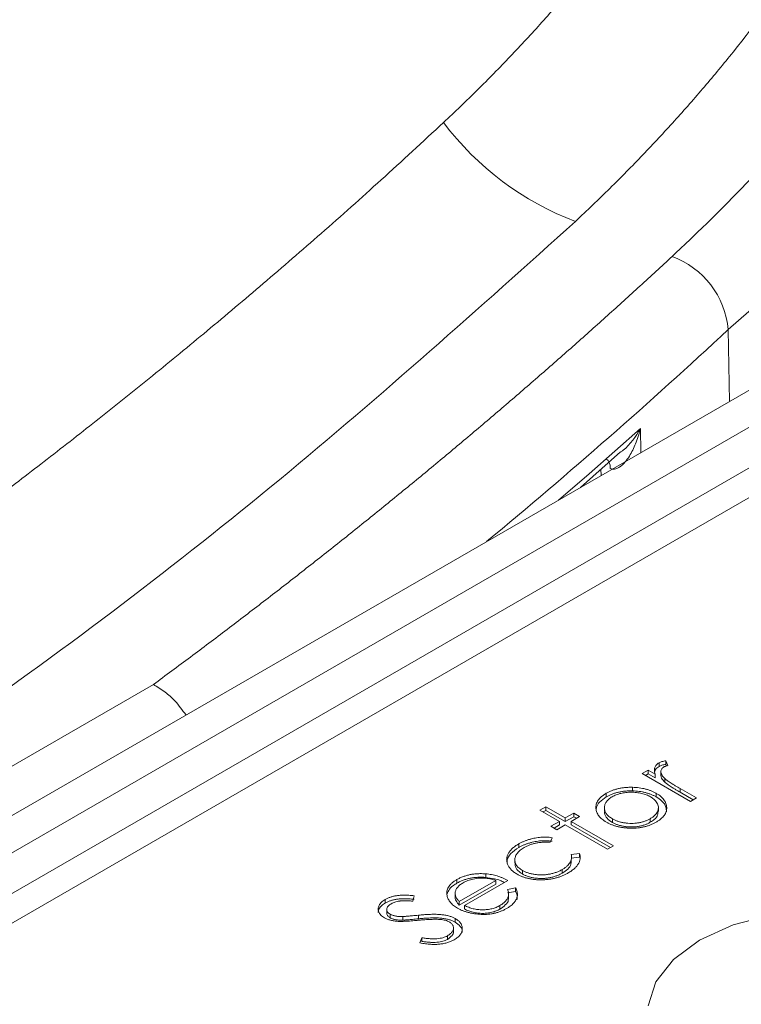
# Model space of a CAD drawing. Header units: millimetres. Extents: x 0 to 420, y 0 to 297.
# Tile 100 of 106: x 371 to 379, y 230 to 241. Entities that reach past the tile are written whole.
import ezdxf

# ---------------------------------------------------------------- set-up
doc = ezdxf.new("R2010")
doc.units = ezdxf.units.MM

msp = doc.modelspace()

# ---------------------------------------------------------------- linework, layer by layer
at = {"color": 7, "linetype": 'Continuous', "lineweight": 15}
for p, q in [((382.16526715, 238.83534772), (359.52640884, 225.766213)), ((382.7853632, 238.77066405), (360.1562092, 225.70713151)), ((362.67600596, 226.70271067), (381.06078265, 237.31601634)), ((381.13489788, 237.0205214), (362.82083306, 226.44803682)), ((377.16840001, 235.95071886), (377.62085697, 236.35456261)), ((377.39958338, 236.15706199), (377.40099267, 236.08498994)), ((378.05894712, 232.7849443), (378.05894712, 232.82576595)), ((378.15743377, 232.7938317), (378.13614434, 232.84870082)), ((378.13614434, 232.80787918), (378.13614434, 232.84870082)), ((378.13614434, 232.80787918), (378.14290364, 232.79046132)), ((377.93511968, 232.74320527), (377.86795867, 232.70443404)), ((377.86795867, 232.70443404), (378.41482984, 232.38873204)), ((377.90331988, 232.68402599), (377.93511968, 232.70238362)), ((378.01562016, 232.69673333), (377.93511968, 232.74320527)), ((377.93511968, 232.70238362), (377.93511968, 232.74320527)), ((377.93511968, 232.70238362), (378.01562016, 232.65591168)), ((378.01562016, 232.65591168), (378.01562016, 232.69673333)), ((378.07957273, 232.7205137), (378.07957273, 232.67969205)), ((378.12250456, 232.60805288), (378.12250456, 232.64887453)), ((377.7583716, 232.50740525), (377.7583716, 232.5482269)), ((378.48199084, 232.42750326), (378.29820424, 232.53360101)), ((378.29820424, 232.49277936), (378.29820424, 232.53360101)), ((377.46050402, 232.43947045), (377.46050402, 232.4802921)), ((378.02776372, 232.43843335), (378.02776372, 232.479255)), ((378.29820424, 232.49277936), (378.44662963, 232.4070952)), ((378.41482984, 232.38873204), (378.48199084, 232.42750326)), ((376.77421108, 232.32780757), (376.70705007, 232.28903635)), ((376.99488144, 232.20041728), (376.77421108, 232.32780757)), ((376.77421108, 232.28698592), (376.77421108, 232.32780757)), ((377.43876151, 232.31658496), (377.43876151, 232.27576332)), ((378.05130273, 232.27503339), (378.05130273, 232.31585504)), ((376.70705007, 232.28903635), (376.92772043, 232.16164606)), ((376.74241128, 232.26862829), (376.77421108, 232.28698592)), ((376.77421108, 232.28698592), (376.99488144, 232.15959564)), ((377.09082347, 232.25580344), (376.99488144, 232.20041728)), ((376.99488144, 232.15959564), (377.09082347, 232.21498179)), ((376.99488144, 232.15959564), (376.99488144, 232.20041728)), ((377.06203717, 232.1616491), (377.1579792, 232.21703526)), ((377.1579792, 232.21703526), (377.09082347, 232.25580344)), ((377.09082347, 232.21498179), (377.09082347, 232.25580344)), ((377.09082347, 232.21498179), (377.122618, 232.1966272)), ((377.52930875, 232.15016439), (377.52930875, 232.19098604)), ((377.9591065, 232.15128665), (377.9591065, 232.1921083)), ((376.92772043, 232.16164606), (376.8317784, 232.10625991)), ((376.8317784, 232.10625991), (376.89893414, 232.06749173)), ((376.86713961, 232.08585185), (376.92772043, 232.12082441)), ((376.89893414, 232.06749173), (376.99487617, 232.12287788)), ((376.92772043, 232.16164606), (376.92772043, 232.12082441)), ((376.99487617, 232.12287788), (377.4745916, 231.84594406)), ((377.5417526, 231.88471528), (377.06203717, 232.1616491)), ((377.06203717, 232.12082746), (377.06203717, 232.1616491)), ((377.06203717, 232.12082746), (377.5063914, 231.86430722)), ((376.82353343, 231.92426205), (376.84481232, 231.97688057)), ((376.46629674, 231.90634845), (376.46629674, 231.86552681)), ((377.4745916, 231.84594406), (377.5417526, 231.88471528)), ((377.15647772, 231.79695996), (377.06338587, 231.78579818)), ((377.06338587, 231.74497653), (377.15647772, 231.75613831)), ((377.15647772, 231.75613831), (377.15647772, 231.79695996)), ((376.42351769, 231.73110545), (376.42351769, 231.6902838)), ((377.06246391, 231.68949305), (377.06246391, 231.7303147)), ((376.09316542, 231.52585283), (376.09316542, 231.56667447)), ((376.50886505, 231.56505288), (376.50886505, 231.60587453)), ((376.96070034, 231.57491904), (376.96070034, 231.61574069)), ((375.76531035, 231.46085598), (375.76531035, 231.50167763)), ((376.20814202, 231.49146779), (375.79304298, 231.25183622)), ((375.79304298, 231.21101457), (376.20814202, 231.45064614)), ((375.85315492, 231.20899566), (376.34246403, 231.49146779)), ((376.20814202, 231.45064614), (376.20814202, 231.49146779)), ((375.26475857, 231.25702781), (375.27944675, 231.31864571)), ((375.74577529, 231.33979227), (375.74577529, 231.29897062)), ((376.43136227, 231.40691806), (376.34036722, 231.39056164)), ((376.34036722, 231.34973999), (376.43136227, 231.36609641)), ((376.35143077, 231.28100532), (376.35143077, 231.32182697)), ((376.43136227, 231.36609641), (376.43136227, 231.40691806)), ((374.95339346, 231.23585029), (374.95339346, 231.27667194)), ((375.79304298, 231.25183622), (375.79304298, 231.21101457)), ((375.85315492, 231.16817401), (375.85315492, 231.20899566)), ((376.25417165, 231.20787036), (376.25417165, 231.16704871)), ((374.97096343, 231.16539172), (374.97096343, 231.12457007)), ((375.00765753, 231.06917175), (375.00765753, 231.1099934)), ((375.15367529, 231.04182387), (375.15367529, 231.08264551)), ((375.3287691, 231.05688163), (375.3287691, 231.09770327)), ((375.74657081, 231.01923571), (375.74657081, 231.06005735)), ((375.65857346, 230.82321719), (375.65857346, 230.86403884)), ((375.72660901, 230.90756619), (375.72660901, 230.94838784)), ((375.36954618, 230.84119521), (375.34421065, 230.78277986)), ((375.36954618, 230.80037356), (375.36954618, 230.84119521))]:
    msp.add_line(p, q, dxfattribs=at)
at = {"color": 8, "linetype": 'Continuous', "lineweight": 15}
for p, q in [((378.8430787, 237.73946029), (378.85775634, 236.92596053)), ((377.84718818, 236.61762895), (377.85250395, 236.34564203)), ((366.62695954, 230.42596532), (372.3225582, 233.71396444))]:
    msp.add_line(p, q, dxfattribs=at)
at = {"color": 8, "linetype": 'Continuous', "lineweight": 15, "flags": 128}
msp.add_lwpolyline([(376.91651464, 235.80530525), (377.2642999, 236.10519524), (377.84718818, 236.61762895)], dxfattribs=at)
at = {"color": 7, "linetype": 'Continuous', "lineweight": 15, "flags": 128}
for points in [[(377.50524553, 236.16331413), (377.50248491, 236.20069887), (377.49445857, 236.23205995), (377.48147471, 236.25618515), (377.46403118, 236.27216033), (377.45827287, 236.27515735)], [(381.92916578, 229.92970045), (381.90005811, 230.20753147), (381.75661658, 230.47326397), (381.50718626, 230.71146003), (381.16625513, 230.90827538), (380.75364276, 231.05226844), (380.29332541, 231.13507851), (379.81205582, 231.15188201), (379.33780894, 231.10171178), (378.89813829, 230.98747536), (378.51860592, 230.81582116)], [(378.51860592, 230.81582116), (378.22125463, 230.59671875), (378.02336991, 230.34290228), (377.93646311, 230.06912539)]]:
    msp.add_lwpolyline(points, dxfattribs=at)
at = {"color": 8, "linetype": 'Continuous', "lineweight": 15}
for centre, radius, start, end in [((369.03676665, 249.11404244), 15.01815152, 310.765448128, 348.60164797), ((335.1456262, 284.79148169), 64.2133948, 309.6292769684, 312.8830161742)]:
    msp.add_arc(centre, radius, start, end, dxfattribs=at)
at = {"color": 7, "linetype": 'Continuous', "lineweight": 15}
for centre, radius, start, end in [((378.2947835, 242.10545355), 3.35473475, 216.945167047, 249.329403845), ((377.87083387, 237.65283975), 0.97609586, 5.091230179, 69.914447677)]:
    msp.add_arc(centre, radius, start, end, dxfattribs=at)
for points, knots in [([(375.61364193, 240.08908704), (375.67843195, 240.15010196), (375.80839353, 240.2724911), (375.99884495, 240.45837985), (376.18660581, 240.64662045), (376.37120328, 240.83732347), (376.55262511, 241.03043566), (376.73073644, 241.22594821), (376.90543735, 241.42384037), (377.07662023, 241.62409464), (377.24418137, 241.82669274), (377.40801588, 242.03161443), (377.56801288, 242.23882871), (377.72406212, 242.44828997), (377.87604607, 242.65994291), (378.0238474, 242.87373077), (378.16735036, 243.08959728), (378.30644079, 243.3074867), (378.4410061, 243.52734379), (378.57093533, 243.74911379), (378.69611891, 243.97274251), (378.81644863, 244.19817449), (378.93180994, 244.42534433), (379.04212272, 244.65416659), (379.14730527, 244.88454427), (379.24727458, 245.11637849), (379.3419492, 245.34957137), (379.43124891, 245.58402611), (379.51509471, 245.81964695), (379.59340926, 246.05633918), (379.66611494, 246.29400922), (379.73314124, 246.53256387), (379.79439531, 246.77190705), (379.84987898, 247.01192732), (379.8994497, 247.25251135), (379.9436269, 247.49351048), (379.96816434, 247.65445999), (379.98043256, 247.73493145)], [0, 0, 0, 0, 0.0264323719, 0.0530203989, 0.0797620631, 0.106655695, 0.1336998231, 0.1608931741, 0.1882346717, 0.2157234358, 0.2433587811, 0.2711402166, 0.2990665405, 0.3271333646, 0.3553357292, 0.3836689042, 0.4121283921, 0.4407099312, 0.4694094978, 0.4982233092, 0.5271478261, 0.5561797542, 0.5853154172, 0.614547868, 0.643869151, 0.6732715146, 0.7027474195, 0.7322895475, 0.7618908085, 0.7915443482, 0.8212435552, 0.8509820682, 0.8807536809, 0.9105505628, 0.9403633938, 0.9701829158, 1, 1, 1, 1]), ([(378.2060462, 238.56956757), (378.27975866, 238.63865293), (378.42713628, 238.77677933), (378.64231008, 238.98595855), (378.85305999, 239.19649328), (379.05897057, 239.40853244), (379.26015304, 239.62203614), (379.45657758, 239.83701501), (379.64825221, 240.05346631), (379.83517459, 240.27139023), (380.01734598, 240.4907887), (380.43334003, 241.00865443), (381.03363867, 241.8382861), (381.7241456, 242.99836654), (382.28416108, 244.18171555), (382.6153842, 245.11551796), (382.80185609, 245.78588534), (382.89835805, 246.1873693), (382.98003263, 246.5897708), (383.04651902, 246.99310319), (383.09917273, 247.39733213), (383.12166148, 247.66733106), (383.13291109, 247.80239338)], [0, 0, 0, 0, 0.0249216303, 0.0498272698, 0.0747209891, 0.0996068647, 0.1244889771, 0.1493714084, 0.1742582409, 0.1991535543, 0.2240614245, 0.2489859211, 0.3744857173, 0.5000014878, 0.6255012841, 0.7510170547, 0.7925434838, 0.8340330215, 0.8755045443, 0.9169769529, 0.9584691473, 1, 1, 1, 1]), ([(381.74503211, 247.18454407), (381.7348776, 247.11193386), (381.7145773, 246.96677581), (381.67847936, 246.74940531), (381.63826377, 246.53243754), (381.59352497, 246.3158906), (381.54437155, 246.09975965), (381.49077439, 245.88404604), (381.43274146, 245.66874929), (381.37026995, 245.45387004), (381.30336316, 245.23940629), (381.13667022, 244.73936583), (380.82656472, 243.95917583), (380.29505588, 242.9123), (379.65745863, 241.88624346), (379.06404419, 241.08444285), (378.57633909, 240.49450545), (378.2349177, 240.10556333), (377.87693561, 239.72116293), (377.50375821, 239.34081274), (377.24172874, 239.09147416), (377.1105781, 238.96667554)], [0, 0, 0, 0, 0.0250512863, 0.0500810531, 0.0750928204, 0.1000901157, 0.1250764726, 0.1500554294, 0.1750305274, 0.2000053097, 0.2249833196, 0.2499680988, 0.3751213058, 0.5000749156, 0.6249146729, 0.7497794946, 0.7997284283, 0.849696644, 0.8997124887, 0.9498042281, 1, 1, 1, 1]), ([(364.45532657, 231.6916478), (364.60638751, 231.78436354), (364.91308674, 231.97260444), (365.37525118, 232.26182039), (365.84753426, 232.56172774), (366.32961765, 232.87290049), (366.82164727, 233.19571823), (367.32356216, 233.53071779), (367.83539362, 233.87845462), (368.3572333, 234.2395608), (368.88926048, 234.61474242), (369.43177685, 235.00480468), (369.98529177, 235.41073972), (370.55030918, 235.83387816), (371.12757786, 236.27577691), (371.71801023, 236.73818103), (372.32269441, 237.22305104), (372.94326809, 237.73279565), (373.58158635, 238.27069511), (374.23995802, 238.84119348), (374.92333698, 239.44952712), (375.37878229, 239.87149218), (375.61364193, 240.08908704)], [0, 0, 0, 0, 0.0360034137, 0.0730977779, 0.1113068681, 0.1506624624, 0.1912004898, 0.2329572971, 0.275976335, 0.3203094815, 0.3660176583, 0.4131714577, 0.4618589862, 0.512205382, 0.5643583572, 0.6184848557, 0.6747722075, 0.7334380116, 0.7948082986, 0.8592957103, 0.9274429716, 1, 1, 1, 1]), ([(372.32255695, 233.71396059), (372.46311986, 233.81788599), (372.74419721, 234.02570096), (373.16075397, 234.33960938), (373.57350273, 234.65504177), (373.9820869, 234.97215955), (374.386602, 235.2909195), (374.78702244, 235.61133318), (375.18335504, 235.9333975), (375.57559809, 236.25711325), (375.96375156, 236.58248038), (376.34781729, 236.90949824), (376.72778791, 237.23816946), (377.10369104, 237.56848416), (377.47542356, 237.90047927), (377.84337042, 238.23401681), (378.08514038, 238.45770446), (378.2060462, 238.56956757)], [0, 0, 0, 0, 0.0667203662, 0.1334177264, 0.2000956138, 0.2667575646, 0.3334071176, 0.4000478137, 0.4666831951, 0.5333168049, 0.5999521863, 0.6665928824, 0.7332424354, 0.7999043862, 0.8665822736, 0.9332796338, 1, 1, 1, 1]), ([(377.84718941, 236.617631), (377.84106107, 236.59391304), (377.82757351, 236.54171331), (377.80182178, 236.46626899), (377.76981047, 236.39087054), (377.7328192, 236.31923535), (377.69012686, 236.25413456), (377.64541884, 236.20559385), (377.60487202, 236.17532764), (377.56960027, 236.15992744), (377.535867, 236.15451367), (377.51512396, 236.16047377), (377.50524578, 236.16331207)], [0, 0, 0, 0, 0.1136242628, 0.2500703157, 0.3727167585, 0.4995973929, 0.6348906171, 0.7493469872, 0.8244767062, 0.8899825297, 0.9476078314, 1, 1, 1, 1]), ([(372.3225582, 233.71396444), (372.36742206, 233.68741569), (372.45143939, 233.63769737), (372.58140001, 233.52147889), (372.65252901, 233.42292402), (372.69286041, 233.36704166)], [0, 0, 0, 0, 0.3316093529, 0.6210105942, 1, 1, 1, 1]), ([(378.05894396, 232.82576985), (378.05319915, 232.82214008), (378.04173259, 232.8148951), (378.02792049, 232.80223669), (378.01739137, 232.78823567), (378.00957321, 232.77290636), (378.00547828, 232.75609986), (378.00503178, 232.7377184), (378.00822968, 232.71767505), (378.01308237, 232.70392555), (378.01561974, 232.69673624)], [0, 0, 0, 0, 0.1071582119, 0.2138863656, 0.324682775, 0.4394585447, 0.5616334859, 0.6938876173, 0.8399405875, 1, 1, 1, 1]), ([(378.01085756, 232.72653808), (378.0130588, 232.73480182), (378.01890445, 232.75674716), (378.04356978, 232.77411593), (378.05894712, 232.7849443)], [0, 0, 0, 0, 0.3765605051, 1, 1, 1, 1]), ([(378.13614801, 232.84870339), (378.12823583, 232.84746133), (378.11305864, 232.84507881), (378.09220703, 232.83982482), (378.07399134, 232.8335579), (378.06386532, 232.82831699), (378.05894396, 232.82576985)], [0, 0, 0, 0, 0.27967644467, 0.53647680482, 0.77472245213, 1, 1, 1, 1]), ([(378.05894396, 232.78494281), (378.06386532, 232.78748995), (378.07399134, 232.79273086), (378.09220703, 232.79899778), (378.11305864, 232.80425176), (378.12823583, 232.80663429), (378.13614801, 232.80787635)], [0, 0, 0, 0, 0.22527754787, 0.46352319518, 0.72032355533, 1, 1, 1, 1]), ([(378.12250613, 232.6488787), (378.1189978, 232.65246577), (378.1121488, 232.65946847), (378.10315865, 232.67000522), (378.09562624, 232.68026719), (378.08941199, 232.69019073), (378.08480224, 232.69980616), (378.08136069, 232.70907122), (378.07954151, 232.71805575), (378.0792196, 232.729361), (378.08133649, 232.74249956), (378.08769151, 232.75691315), (378.09807134, 232.76955558), (378.10833141, 232.77632455), (378.11336157, 232.77964315)], [0, 0, 0, 0, 0.0879601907, 0.1717166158, 0.2506679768, 0.3258823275, 0.3968812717, 0.4635748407, 0.5280697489, 0.5896876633, 0.7048093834, 0.8086618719, 0.9061934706, 1, 1, 1, 1]), ([(378.11336157, 232.77964315), (378.11595265, 232.7809835), (378.12151064, 232.78385861), (378.13168767, 232.78753264), (378.14389581, 232.7908422), (378.15276363, 232.792803), (378.15743535, 232.79383598)], [0, 0, 0, 0, 0.2050166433, 0.4397700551, 0.7048611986, 1, 1, 1, 1]), ([(378.081443, 232.67973767), (378.08152418, 232.67495339), (378.08190318, 232.65261738), (378.10237745, 232.62878346), (378.11982712, 232.6108106), (378.12250456, 232.60805288)], [0, 0, 0, 0, 0.1874923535, 0.8753303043, 1, 1, 1, 1]), ([(378.29820158, 232.53360521), (378.28691712, 232.54013032), (378.26534499, 232.55260415), (378.23512638, 232.57081505), (378.20802614, 232.58737558), (378.18449906, 232.60258137), (378.16400484, 232.61616434), (378.14712321, 232.62839573), (378.13319163, 232.6389542), (378.12582985, 232.64579169), (378.12250613, 232.6488787)], [0, 0, 0, 0, 0.1798232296, 0.3437621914, 0.4918338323, 0.6241090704, 0.741399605, 0.8430618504, 0.9291451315, 1, 1, 1, 1]), ([(377.75837282, 232.54823075), (377.74422241, 232.54837705), (377.71634489, 232.54866527), (377.67516409, 232.54606893), (377.6355696, 232.54108693), (377.5972756, 232.5339606), (377.56070078, 232.52402242), (377.52557247, 232.51182751), (377.49152814, 232.49746076), (377.47097985, 232.48609313), (377.46050007, 232.48029555)], [0, 0, 0, 0, 0.1284864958, 0.2531294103, 0.3753070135, 0.4961956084, 0.6178660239, 0.7416676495, 0.8682485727, 1, 1, 1, 1]), ([(378.02776251, 232.47925705), (378.01831908, 232.4844332), (377.9996729, 232.49465357), (377.96941815, 232.50808623), (377.93769481, 232.51961937), (377.90454063, 232.52920885), (377.87004997, 232.53700789), (377.83405162, 232.54267576), (377.79673623, 232.54667374), (377.77124365, 232.54770838), (377.75837282, 232.54823075)], [0, 0, 0, 0, 0.1293662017, 0.2554352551, 0.3786322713, 0.5014663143, 0.6234943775, 0.7461656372, 0.8718427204, 1, 1, 1, 1]), ([(378.12250613, 232.60805166), (378.12582985, 232.60496465), (378.13319163, 232.59812716), (378.14712321, 232.58756868), (378.16400484, 232.5753373), (378.18449906, 232.56175433), (378.20802614, 232.54654854), (378.23512638, 232.52998801), (378.26534499, 232.51177711), (378.28691712, 232.49930328), (378.29820158, 232.49277817)], [0, 0, 0, 0, 0.0708548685, 0.1569381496, 0.258600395, 0.3758909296, 0.5081661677, 0.6562378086, 0.8201767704, 1, 1, 1, 1]), ([(377.46050007, 232.48029555), (377.45046237, 232.47424305), (377.43068412, 232.46231721), (377.40566295, 232.44262606), (377.38435543, 232.42228616), (377.36749728, 232.40099131), (377.35461516, 232.37887195), (377.34636664, 232.3558628), (377.34170199, 232.33205486), (377.34234383, 232.31593035), (377.34267019, 232.30773149)], [0, 0, 0, 0, 0.1312995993, 0.2587123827, 0.3820894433, 0.5035635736, 0.6251808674, 0.7472870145, 0.8715024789, 1, 1, 1, 1]), ([(377.3451797, 232.286624), (377.3458519, 232.29939565), (377.34754929, 232.33164561), (377.38257466, 232.38659649), (377.43250618, 232.42047432), (377.46050402, 232.43947045)], [0, 0, 0, 0, 0.2236183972, 0.5646638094, 1, 1, 1, 1]), ([(377.52930913, 232.19098679), (377.52210808, 232.19538051), (377.50793753, 232.20402668), (377.48959318, 232.21818886), (377.47391887, 232.23295808), (377.46087928, 232.24836249), (377.45116947, 232.26454363), (377.44409618, 232.28132208), (377.43974068, 232.29876643), (377.43830882, 232.3166718), (377.43957448, 232.33455044), (377.44380792, 232.35196258), (377.450693, 232.36870231), (377.46042894, 232.38471554), (377.47300917, 232.40002679), (377.48840232, 232.41457804), (377.50639184, 232.42853875), (377.52031014, 232.43704372), (377.52736029, 232.44135181)], [0, 0, 0, 0, 0.06516380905, 0.12823242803, 0.19020896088, 0.2516872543, 0.31266799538, 0.37444289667, 0.43759886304, 0.502359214, 0.56741607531, 0.63022038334, 0.6916199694, 0.75260071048, 0.81283464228, 0.87395637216, 0.93615410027, 1, 1, 1, 1]), ([(377.46050007, 232.43946851), (377.47097985, 232.44526609), (377.49152814, 232.45663372), (377.52557247, 232.47100047), (377.56070078, 232.48319538), (377.5972756, 232.49313356), (377.6355696, 232.50025989), (377.67516409, 232.50524189), (377.71634489, 232.50783823), (377.74422241, 232.50755001), (377.75837282, 232.50740371)], [0, 0, 0, 0, 0.1317514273, 0.2583323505, 0.3821339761, 0.5038043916, 0.6246929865, 0.7468705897, 0.8715135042, 1, 1, 1, 1]), ([(377.52736029, 232.44135181), (377.53477621, 232.44539027), (377.54946666, 232.45339021), (377.57351857, 232.46374731), (377.5987881, 232.4725642), (377.62517293, 232.47990912), (377.65298282, 232.48542563), (377.6818998, 232.4894159), (377.71206799, 232.49186428), (377.74307947, 232.4925516), (377.77416201, 232.49189289), (377.80443992, 232.48928284), (377.83361432, 232.48538075), (377.86165977, 232.4797203), (377.88834901, 232.47220564), (377.91393144, 232.46315354), (377.93846409, 232.45256452), (377.95344127, 232.4443839), (377.96105221, 232.44022676)], [0, 0, 0, 0, 0.0634270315, 0.1256447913, 0.1863589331, 0.2470268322, 0.3076308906, 0.3690502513, 0.4318747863, 0.4969526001, 0.5620304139, 0.6252067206, 0.6872313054, 0.7482316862, 0.8097297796, 0.8717262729, 0.934815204, 1, 1, 1, 1]), ([(377.75837282, 232.50740371), (377.77124365, 232.50688134), (377.79673623, 232.5058467), (377.83405162, 232.50184872), (377.87004997, 232.49618085), (377.90454063, 232.4883818), (377.93769481, 232.47879233), (377.96941815, 232.46725919), (377.9996729, 232.45382653), (378.01831908, 232.44360616), (378.02776251, 232.43843001)], [0, 0, 0, 0, 0.1281572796, 0.2538343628, 0.3765056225, 0.4985336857, 0.6213677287, 0.7445647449, 0.8706337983, 1, 1, 1, 1]), ([(377.96105221, 232.44022676), (377.97027866, 232.43450483), (377.98859143, 232.42314785), (378.01099598, 232.40379605), (378.02865871, 232.3829391), (378.04143154, 232.36086541), (378.0493906, 232.33816716), (378.05231244, 232.31531197), (378.04912386, 232.29262675), (378.04088038, 232.27033732), (378.0275577, 232.248841), (378.00942393, 232.22847235), (377.98702881, 232.20919481), (377.96849331, 232.19785599), (377.95910337, 232.19211183)], [0, 0, 0, 0, 0.0847480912, 0.1682091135, 0.2515337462, 0.336097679, 0.4201067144, 0.5023404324, 0.5839950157, 0.6662919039, 0.7490924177, 0.8310167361, 0.914394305, 1, 1, 1, 1]), ([(378.02656323, 232.15351425), (378.03645966, 232.1595278), (378.05584068, 232.17130465), (378.08100323, 232.19041294), (378.10218318, 232.21021866), (378.11915111, 232.23080449), (378.13223811, 232.25204483), (378.14086183, 232.27401291), (378.14573423, 232.29665603), (378.14635123, 232.31976495), (378.14335828, 232.34272423), (378.13709764, 232.36506856), (378.127365, 232.38645955), (378.11421006, 232.40697919), (378.09774051, 232.42656686), (378.07771374, 232.44517143), (378.05469098, 232.4629906), (378.03681092, 232.47379126), (378.02776251, 232.47925705)], [0, 0, 0, 0, 0.0684922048, 0.1341341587, 0.1979034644, 0.2604831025, 0.3221455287, 0.3837784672, 0.4462154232, 0.5103409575, 0.574394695, 0.6362264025, 0.6971016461, 0.7568275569, 0.8167348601, 0.8766630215, 0.9375839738, 1, 1, 1, 1]), ([(378.02776372, 232.43843335), (378.0497884, 232.42382037), (378.09985057, 232.39060502), (378.14125496, 232.331537), (378.14174218, 232.28922983), (378.1419448, 232.27163619)], [0, 0, 0, 0, 0.314538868, 0.7149477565, 1, 1, 1, 1]), ([(377.34267019, 232.30773149), (377.34359205, 232.30030332), (377.34541379, 232.28562415), (377.35208423, 232.2640507), (377.36214287, 232.24334281), (377.37545081, 232.22343667), (377.39195611, 232.20434689), (377.41191341, 232.18607188), (377.43513519, 232.16863725), (377.45278469, 232.15789938), (377.46169936, 232.15247575)], [0, 0, 0, 0, 0.1284109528, 0.2537592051, 0.3772863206, 0.4989121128, 0.621321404, 0.7447622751, 0.8710808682, 1, 1, 1, 1]), ([(377.52930875, 232.15016439), (377.507703, 232.16510206), (377.46429947, 232.19511019), (377.43837741, 232.24130927), (377.44134025, 232.2682941), (377.44215433, 232.27570857)], [0, 0, 0, 0, 0.4182143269, 0.840145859, 1, 1, 1, 1]), ([(377.95910337, 232.19211183), (377.94915417, 232.18668987), (377.92951474, 232.17598708), (377.89604994, 232.16305511), (377.86075854, 232.15250684), (377.82344471, 232.14482997), (377.78489432, 232.14002402), (377.74558955, 232.13836337), (377.70599976, 232.13986733), (377.6666409, 232.14446719), (377.62853818, 232.15200021), (377.59241015, 232.16214587), (377.55889533, 232.17509102), (377.53922137, 232.18566124), (377.52930913, 232.19098679)], [0, 0, 0, 0, 0.0855901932, 0.1689526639, 0.2512834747, 0.3340689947, 0.4163509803, 0.497655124, 0.5801655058, 0.6641593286, 0.7485118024, 0.8318213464, 0.9152672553, 1, 1, 1, 1]), ([(378.04664551, 232.27519762), (378.04667766, 232.26160297), (378.04675347, 232.2295439), (378.01215387, 232.18624768), (377.97517275, 232.16187516), (377.9591065, 232.15128665)], [0, 0, 0, 0, 0.2939830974, 0.6932747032, 1, 1, 1, 1]), ([(377.46169936, 232.15247575), (377.47116741, 232.14725222), (377.48987673, 232.13693027), (377.52074379, 232.12363952), (377.55297134, 232.11207831), (377.58690186, 232.10257064), (377.62244676, 232.09497648), (377.6595011, 232.08935783), (377.69820665, 232.08574408), (377.73797819, 232.08401461), (377.77800617, 232.08437702), (377.81729694, 232.08717151), (377.85544126, 232.09225385), (377.8923115, 232.09988823), (377.92803925, 232.10968402), (377.9624096, 232.12193249), (377.99559448, 232.13652829), (378.01609569, 232.14777294), (378.02656323, 232.15351425)], [0, 0, 0, 0, 0.0623374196, 0.1231816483, 0.1830343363, 0.2428661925, 0.3025168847, 0.3633154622, 0.425069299, 0.4890423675, 0.5530871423, 0.6154454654, 0.6772864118, 0.7391749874, 0.8016758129, 0.8653648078, 0.9312577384, 1, 1, 1, 1]), ([(377.95910337, 232.15128479), (377.94915417, 232.14586283), (377.92951474, 232.13516004), (377.89604994, 232.12222807), (377.86075854, 232.1116798), (377.82344471, 232.10400293), (377.78489432, 232.09919698), (377.74558955, 232.09753633), (377.70599976, 232.09904029), (377.6666409, 232.10364015), (377.62853818, 232.11117317), (377.59241015, 232.12131882), (377.55889533, 232.13426398), (377.53922137, 232.1448342), (377.52930913, 232.15015975)], [0, 0, 0, 0, 0.0855901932, 0.1689526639, 0.2512834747, 0.3340689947, 0.4163509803, 0.497655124, 0.5801655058, 0.6641593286, 0.7485118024, 0.8318213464, 0.9152672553, 1, 1, 1, 1]), ([(376.84481645, 231.97688272), (376.83396437, 231.97834166), (376.81252669, 231.9812237), (376.78009297, 231.98320194), (376.7482213, 231.983517), (376.71667486, 231.98193476), (376.68510547, 231.97845302), (376.65294018, 231.97336196), (376.620323, 231.96613832), (376.58726493, 231.95738902), (376.55461102, 231.94707319), (376.5235112, 231.93488062), (376.49370116, 231.92149281), (376.47544343, 231.91140687), (376.4662917, 231.90635127)], [0, 0, 0, 0, 0.0802672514, 0.1585634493, 0.2345871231, 0.3098023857, 0.3863975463, 0.466023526, 0.5499336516, 0.6379505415, 0.7280903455, 0.8179185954, 0.9087311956, 1, 1, 1, 1]), ([(376.4662917, 231.90635127), (376.4592486, 231.90216155), (376.44533664, 231.89388575), (376.42639985, 231.88073537), (376.40875932, 231.8674121), (376.39329858, 231.85349581), (376.37909027, 231.83934184), (376.36678722, 231.82472173), (376.35611067, 231.80976165), (376.34728751, 231.7944579), (376.34028883, 231.77895046), (376.3348248, 231.76341802), (376.33133673, 231.74788647), (376.32994619, 231.73238625), (376.32991362, 231.71688306), (376.33234586, 231.70139664), (376.33616727, 231.68588913), (376.34199605, 231.67050463), (376.34966044, 231.65540263), (376.35882228, 231.64070914), (376.36953606, 231.62650709), (376.38218639, 231.61292378), (376.39578121, 231.59963825), (376.41179816, 231.58718298), (376.42869668, 231.57494372), (376.44134443, 231.56742576), (376.44770276, 231.56364631)], [0, 0, 0, 0, 0.0457685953, 0.0904049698, 0.1340218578, 0.1771929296, 0.2199566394, 0.2622486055, 0.3045538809, 0.3467622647, 0.3886297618, 0.4301572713, 0.4709850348, 0.5113171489, 0.5518126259, 0.5924494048, 0.6331453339, 0.6745901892, 0.7158270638, 0.7564739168, 0.7969933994, 0.8371691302, 0.8773639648, 0.9178644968, 0.958708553, 1, 1, 1, 1]), ([(376.33607351, 231.6860259), (376.33486199, 231.69862359), (376.3312091, 231.73660709), (376.37358229, 231.80172862), (376.43404917, 231.84333678), (376.46629674, 231.86552681)], [0, 0, 0, 0, 0.1880445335, 0.5669763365, 1, 1, 1, 1]), ([(376.50886636, 231.60587863), (376.50174933, 231.61020833), (376.48769117, 231.61876073), (376.46982402, 231.63289292), (376.45436363, 231.64754697), (376.44249667, 231.66310587), (376.43295071, 231.67925805), (376.42701028, 231.69624946), (376.42344922, 231.7138822), (376.42311361, 231.73205498), (376.42550967, 231.75032645), (376.43135441, 231.76827801), (376.43987307, 231.78573895), (376.45141273, 231.80270739), (376.46635625, 231.81902422), (376.48388921, 231.83498219), (376.50482083, 231.85027761), (376.5205289, 231.85985952), (376.52850467, 231.86472474)], [0, 0, 0, 0, 0.061905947, 0.1222819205, 0.181243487, 0.2396871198, 0.2984032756, 0.3580784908, 0.4192616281, 0.4824580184, 0.5464498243, 0.6091832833, 0.6717521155, 0.7345384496, 0.7980307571, 0.8630790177, 0.9304783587, 1, 1, 1, 1]), ([(376.4662917, 231.86552423), (376.47544343, 231.87057983), (376.49370116, 231.88066577), (376.5235112, 231.89405358), (376.55461102, 231.90624615), (376.58726493, 231.91656198), (376.620323, 231.92531128), (376.65294018, 231.93253492), (376.68510547, 231.93762598), (376.71667486, 231.94110772), (376.7482213, 231.94268996), (376.78009297, 231.9423749), (376.81252669, 231.94039666), (376.83396437, 231.93751462), (376.84481645, 231.93605568)], [0, 0, 0, 0, 0.0912688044, 0.1820814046, 0.2719096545, 0.3620494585, 0.4500663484, 0.533976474, 0.6136024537, 0.6901976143, 0.7654128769, 0.8414365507, 0.9197327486, 1, 1, 1, 1]), ([(376.52850467, 231.86472474), (376.53903661, 231.87049266), (376.55959115, 231.88174956), (376.59344452, 231.89593465), (376.62847715, 231.90756016), (376.66495565, 231.91646763), (376.70279712, 231.92258674), (376.74196354, 231.92590022), (376.78249211, 231.92682959), (376.80970417, 231.92512925), (376.82352911, 231.9242654)], [0, 0, 0, 0, 0.1340052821, 0.2615297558, 0.3853914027, 0.5066355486, 0.6264935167, 0.7474155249, 0.8716757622, 1, 1, 1, 1]), ([(377.06338638, 231.78579874), (377.06456442, 231.77764024), (377.06687812, 231.76161677), (377.06468366, 231.73790076), (377.05868186, 231.71509175), (377.04793791, 231.6932066), (377.0327056, 231.67228028), (377.01313372, 231.65228121), (376.9892637, 231.63318657), (376.9703311, 231.62162655), (376.96069749, 231.61574438)], [0, 0, 0, 0, 0.1314363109, 0.258143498, 0.3806278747, 0.5015582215, 0.6227016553, 0.744552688, 0.8700189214, 1, 1, 1, 1]), ([(377.02680815, 231.57636793), (377.03370347, 231.58041177), (377.04731632, 231.58839518), (377.06580459, 231.60116049), (377.0831121, 231.61395475), (377.09861652, 231.62712935), (377.1125742, 231.64047911), (377.12476376, 231.654174), (377.13544403, 231.66808901), (377.14439101, 231.68226617), (377.15179679, 231.69656738), (377.1574062, 231.71094789), (377.16178436, 231.72528829), (377.16388509, 231.73964863), (377.16471357, 231.75398063), (377.16381514, 231.76835337), (377.1611603, 231.78272984), (377.15804249, 231.7922131), (377.15648099, 231.79696262)], [0, 0, 0, 0, 0.0699890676, 0.13817346, 0.2051712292, 0.270234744, 0.3345776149, 0.3974624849, 0.4600970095, 0.5222584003, 0.5835266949, 0.6441442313, 0.7040680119, 0.7630433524, 0.8218034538, 0.8809311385, 0.9403666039, 1, 1, 1, 1]), ([(376.42801159, 231.69017736), (376.42655382, 231.68050653), (376.42196673, 231.65007593), (376.45026951, 231.60439428), (376.49130065, 231.57684573), (376.50886505, 231.56505288)], [0, 0, 0, 0, 0.2103774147, 0.6619821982, 1, 1, 1, 1]), ([(376.96070034, 231.57491904), (376.98235003, 231.58960656), (377.02579185, 231.61907825), (377.05853266, 231.66057966), (377.05917696, 231.68483176), (377.0593029, 231.68957213)], [0, 0, 0, 0, 0.44422183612, 0.89136646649, 1, 1, 1, 1]), ([(376.09316373, 231.56667526), (376.07764063, 231.56760829), (376.04713517, 231.56944184), (376.00174862, 231.56852431), (375.95793183, 231.56498867), (375.91583637, 231.55825437), (375.87542814, 231.54854281), (375.83672468, 231.53584053), (375.79937997, 231.5203613), (375.77681246, 231.50798912), (375.76530883, 231.50168248)], [0, 0, 0, 0, 0.1298910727, 0.2552573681, 0.3772478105, 0.4977415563, 0.6181201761, 0.7409671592, 0.8679597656, 1, 1, 1, 1]), ([(375.76530883, 231.46085544), (375.77681246, 231.46716208), (375.79937997, 231.47953426), (375.83672468, 231.49501349), (375.87542814, 231.50771577), (375.91583637, 231.51742733), (375.95793183, 231.52416163), (376.00174862, 231.52769727), (376.04713517, 231.5286148), (376.07764063, 231.52678125), (376.09316373, 231.52584822)], [0, 0, 0, 0, 0.1320402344, 0.2590328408, 0.3818798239, 0.5022584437, 0.6227521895, 0.7447426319, 0.8701089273, 1, 1, 1, 1]), ([(376.34246538, 231.49147056), (376.33288225, 231.49667699), (376.3140846, 231.50688958), (376.28449262, 231.52072153), (376.25413094, 231.53270513), (376.2231578, 231.54292293), (376.19167489, 231.55163451), (376.15945972, 231.55839287), (376.1266565, 231.56369112), (376.10435282, 231.56567834), (376.09316373, 231.56667526)], [0, 0, 0, 0, 0.1378417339, 0.2703816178, 0.3984601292, 0.5227503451, 0.643825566, 0.7637452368, 0.88147816, 1, 1, 1, 1]), ([(376.09316542, 231.52585283), (376.1260754, 231.52178295), (376.18287318, 231.51475895), (376.25355356, 231.49367324), (376.28762482, 231.47664994), (376.30325692, 231.46883954)], [0, 0, 0, 0, 0.4271301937, 0.7371638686, 1, 1, 1, 1]), ([(376.44770276, 231.56364631), (376.45746039, 231.55829912), (376.47670728, 231.54775182), (376.50843367, 231.53430717), (376.54148423, 231.5227581), (376.57636019, 231.51364646), (376.61268684, 231.50652165), (376.65063618, 231.5018564), (376.69005868, 231.49897748), (376.73068837, 231.49867393), (376.77150011, 231.50032152), (376.81165208, 231.50430646), (376.85061571, 231.51066527), (376.8884243, 231.51928318), (376.92503426, 231.53015698), (376.9603077, 231.54337124), (376.99484554, 231.55856759), (377.01601, 231.57035432), (377.02680815, 231.57636793)], [0, 0, 0, 0, 0.0623657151, 0.1230160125, 0.1821795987, 0.2413150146, 0.3002601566, 0.3598329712, 0.4210267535, 0.4843300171, 0.5480235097, 0.6106086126, 0.6729950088, 0.7355500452, 0.7989042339, 0.8636647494, 0.9304414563, 1, 1, 1, 1]), ([(376.96069749, 231.61574438), (376.94953833, 231.60969957), (376.92765158, 231.59784371), (376.89131316, 231.58305057), (376.85306209, 231.57121546), (376.81307449, 231.56251387), (376.7721919, 231.55680388), (376.73085383, 231.55451999), (376.68955406, 231.55560755), (376.64870003, 231.55981872), (376.60941655, 231.5671766), (376.57258294, 231.57724619), (376.53859062, 231.59003098), (376.51881915, 231.60057225), (376.50886636, 231.60587863)], [0, 0, 0, 0, 0.0909950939, 0.178470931, 0.2637624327, 0.3486672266, 0.4321345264, 0.5134033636, 0.5949764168, 0.6774714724, 0.7596786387, 0.8400345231, 0.9194747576, 1, 1, 1, 1]), ([(376.50886636, 231.56505159), (376.51881915, 231.55974521), (376.53859062, 231.54920394), (376.57258294, 231.53641915), (376.60941655, 231.52634956), (376.64870003, 231.51899168), (376.68955406, 231.51478051), (376.73085383, 231.51369295), (376.7721919, 231.51597684), (376.81307449, 231.52168683), (376.85306209, 231.53038842), (376.89131316, 231.54222353), (376.92765158, 231.55701667), (376.94953833, 231.56887253), (376.96069749, 231.57491734)], [0, 0, 0, 0, 0.0805252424, 0.1599654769, 0.2403213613, 0.3225285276, 0.4050235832, 0.4865966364, 0.5678654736, 0.6513327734, 0.7362375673, 0.821529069, 0.9090049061, 1, 1, 1, 1]), ([(375.76530883, 231.50168248), (375.75473419, 231.49519288), (375.73406733, 231.48250975), (375.70749698, 231.46184413), (375.68637163, 231.44014251), (375.66955229, 231.41767643), (375.65809082, 231.39427119), (375.65119389, 231.37003584), (375.64956503, 231.34491785), (375.65215802, 231.3280138), (375.65347538, 231.31942575)], [0, 0, 0, 0, 0.1331576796, 0.2602406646, 0.3836752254, 0.5046599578, 0.6253567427, 0.746410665, 0.8711647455, 1, 1, 1, 1]), ([(375.65440092, 231.3381433), (375.66162181, 231.3567128), (375.67743063, 231.39736733), (375.72565324, 231.43661775), (375.75883033, 231.45689542), (375.76531035, 231.46085598)], [0, 0, 0, 0, 0.40355236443, 0.88350413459, 1, 1, 1, 1]), ([(375.74627016, 231.35395587), (375.74717562, 231.35918771), (375.74896792, 231.36954377), (375.75415055, 231.38476579), (375.76219249, 231.39942693), (375.77203063, 231.41365006), (375.78459023, 231.42731044), (375.79928361, 231.44047329), (375.81635271, 231.45315866), (375.8293446, 231.46095721), (375.83591681, 231.46490227)], [0, 0, 0, 0, 0.1259610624, 0.2493308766, 0.3709019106, 0.4940080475, 0.6158382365, 0.7408587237, 0.8689080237, 1, 1, 1, 1]), ([(375.83591681, 231.46490227), (375.84432645, 231.4695302), (375.86103837, 231.47872698), (375.88936195, 231.4902369), (375.91913178, 231.50035609), (375.9508474, 231.50812644), (375.98290085, 231.51424954), (376.01494184, 231.51807825), (376.04638637, 231.51983428), (376.07756544, 231.51907087), (376.10903939, 231.51611367), (376.14127412, 231.51035967), (376.17490245, 231.50236064), (376.19677898, 231.49519408), (376.20814531, 231.49147056)], [0, 0, 0, 0, 0.0855257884, 0.1699596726, 0.2546133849, 0.3397321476, 0.4233620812, 0.5031093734, 0.5804051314, 0.6555996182, 0.7324994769, 0.8147687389, 0.9037598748, 1, 1, 1, 1]), ([(375.27944795, 231.31864687), (375.26936579, 231.31956241), (375.24969896, 231.32134832), (375.22087643, 231.32311493), (375.19362902, 231.32427363), (375.1680166, 231.32475577), (375.14394582, 231.3244029), (375.12151815, 231.32339786), (375.10060857, 231.3217003), (375.07510803, 231.31836744), (375.04525254, 231.31253465), (375.01171313, 231.30322038), (374.9806571, 231.29136442), (374.96251477, 231.28158946), (374.95339198, 231.27667417)], [0, 0, 0, 0, 0.0878096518, 0.1712865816, 0.249314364, 0.3228732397, 0.3916923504, 0.456396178, 0.5163540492, 0.5732064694, 0.6811695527, 0.7867481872, 0.8927672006, 1, 1, 1, 1]), ([(375.65347538, 231.31942575), (375.65519113, 231.31265637), (375.65859731, 231.29921749), (375.66687898, 231.27957711), (375.67788275, 231.26067601), (375.69156842, 231.24251784), (375.70796982, 231.22510627), (375.72690964, 231.20838395), (375.74872626, 231.19252324), (375.7649288, 231.18265153), (375.77310419, 231.17767051)], [0, 0, 0, 0, 0.1276524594, 0.2534216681, 0.3767041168, 0.4994491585, 0.6225715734, 0.7462321, 0.871955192, 1, 1, 1, 1]), ([(375.79304233, 231.25183671), (375.78885373, 231.2564261), (375.78071242, 231.26534643), (375.77028106, 231.27886971), (375.76175887, 231.29212366), (375.75480062, 231.30504691), (375.74973074, 231.31768384), (375.74683758, 231.3300237), (375.74523639, 231.34209173), (375.74592827, 231.35003222), (375.74627016, 231.35395587)], [0, 0, 0, 0, 0.14533318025, 0.28248225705, 0.41446465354, 0.54129143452, 0.66150012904, 0.77741950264, 0.89001615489, 1, 1, 1, 1]), ([(375.74693433, 231.29898887), (375.74698546, 231.29491268), (375.74725936, 231.2730792), (375.76497219, 231.24297421), (375.78593628, 231.21910581), (375.79304298, 231.21101457)], [0, 0, 0, 0, 0.1317438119, 0.7056666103, 1, 1, 1, 1]), ([(376.34036663, 231.39056299), (376.34280937, 231.38339737), (376.34741839, 231.36987709), (376.35101282, 231.35045314), (376.35274328, 231.33327394), (376.35123314, 231.31783502), (376.34697665, 231.30347646), (376.340406, 231.28927795), (376.33160905, 231.27479327), (376.32006429, 231.26033336), (376.30651458, 231.24611992), (376.29108367, 231.23252872), (376.27378407, 231.21964566), (376.26074128, 231.21181837), (376.25416792, 231.20787355)], [0, 0, 0, 0, 0.1102035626, 0.2079350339, 0.2946939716, 0.3697315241, 0.4408309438, 0.514250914, 0.5913900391, 0.6722743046, 0.7543412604, 0.8361211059, 0.9174077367, 1, 1, 1, 1]), ([(376.32972296, 231.17394922), (376.33898546, 231.17951694), (376.35707448, 231.19039033), (376.38079695, 231.20779375), (376.40104898, 231.2254849), (376.4177031, 231.24359366), (376.43076663, 231.26218296), (376.44085238, 231.28111851), (376.4477789, 231.30050621), (376.45171702, 231.3203692), (376.4524385, 231.340962), (376.4488345, 231.36229616), (376.44219956, 231.38449346), (376.43504155, 231.39930602), (376.43136248, 231.40691936)], [0, 0, 0, 0, 0.091199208, 0.1781058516, 0.2613277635, 0.3415565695, 0.420007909, 0.4980968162, 0.5754001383, 0.653645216, 0.734125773, 0.8183392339, 0.9066301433, 1, 1, 1, 1]), ([(376.43136227, 231.36609641), (376.44039427, 231.34725714), (376.4552722, 231.31622421), (376.44916238, 231.28438327), (376.44676167, 231.27187213)], [0, 0, 0, 0, 0.6070735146, 1, 1, 1, 1]), ([(374.95339198, 231.27667417), (374.94538962, 231.27169842), (374.9296185, 231.26189216), (374.90967211, 231.24548712), (374.89405717, 231.22784212), (374.88193159, 231.20940092), (374.87446075, 231.19047064), (374.8706029, 231.17151377), (374.87243477, 231.15267054), (374.87793167, 231.134128), (374.8882024, 231.11627646), (374.90268061, 231.09940817), (374.92089563, 231.08350118), (374.93600931, 231.0741387), (374.94364778, 231.06940689)], [0, 0, 0, 0, 0.0880111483, 0.1734532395, 0.2589805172, 0.3444766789, 0.4286239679, 0.5102847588, 0.591203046, 0.6725390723, 0.7537199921, 0.8342201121, 0.9162146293, 1, 1, 1, 1]), ([(374.87336187, 231.12852384), (374.87474438, 231.14075963), (374.87788465, 231.1685522), (374.90759227, 231.20592927), (374.93940279, 231.22671046), (374.95339346, 231.23585029)], [0, 0, 0, 0, 0.3058455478, 0.6947020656, 1, 1, 1, 1]), ([(374.95339198, 231.23584713), (374.96251477, 231.24076242), (374.9806571, 231.25053738), (375.01171313, 231.26239334), (375.04525254, 231.27170761), (375.07510803, 231.2775404), (375.10060857, 231.28087326), (375.12151815, 231.28257082), (375.14394582, 231.28357586), (375.1680166, 231.28392873), (375.19362902, 231.28344659), (375.22087643, 231.28228789), (375.24969896, 231.28052128), (375.26936579, 231.27873537), (375.27944795, 231.27781983)], [0, 0, 0, 0, 0.1072327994, 0.2132518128, 0.3188304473, 0.4267935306, 0.4836459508, 0.543603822, 0.6083076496, 0.6771267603, 0.750685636, 0.8287134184, 0.9121903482, 1, 1, 1, 1]), ([(375.00765968, 231.10999493), (375.00158832, 231.11392559), (374.98966695, 231.12164361), (374.97747257, 231.13553386), (374.97091412, 231.15070186), (374.97027609, 231.16680469), (374.9746032, 231.18320495), (374.98506136, 231.19916186), (375.00077045, 231.21453055), (375.01517901, 231.22342528), (375.02265076, 231.22803775)], [0, 0, 0, 0, 0.1192258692, 0.2341049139, 0.3496436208, 0.4715863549, 0.5976291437, 0.7240970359, 0.8569269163, 1, 1, 1, 1]), ([(375.02265076, 231.22803775), (375.02904989, 231.23145834), (375.04169035, 231.23821516), (375.06310213, 231.24648903), (375.0860945, 231.2529613), (375.10667943, 231.25680763), (375.12454597, 231.25901379), (375.139729, 231.26018132), (375.15655133, 231.26086727), (375.17495995, 231.26095262), (375.19501917, 231.2608644), (375.21675677, 231.25997965), (375.24021251, 231.25881422), (375.25636772, 231.25763931), (375.26475669, 231.25702921)], [0, 0, 0, 0, 0.1014549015, 0.2004081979, 0.2988019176, 0.3985598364, 0.451526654, 0.511449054, 0.5768011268, 0.647816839, 0.7258159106, 0.8103708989, 0.901530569, 1, 1, 1, 1]), ([(376.25416792, 231.20787355), (376.24715069, 231.20400855), (376.23336698, 231.19641666), (376.21076555, 231.18665421), (376.187558, 231.17816147), (376.16320908, 231.1712905), (376.13796217, 231.16589423), (376.11172717, 231.16205695), (376.08458658, 231.1598807), (376.05684019, 231.15893689), (376.02898155, 231.15978135), (376.00153243, 231.16196592), (375.97490218, 231.16588817), (375.9490739, 231.17145047), (375.92376837, 231.17833976), (375.89926037, 231.18699546), (375.87550846, 231.19722259), (375.86069143, 231.20502887), (375.85315655, 231.20899859)], [0, 0, 0, 0, 0.06499590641, 0.12766914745, 0.18895052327, 0.24905486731, 0.30907131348, 0.36922235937, 0.43017476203, 0.4926019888, 0.55534687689, 0.61696276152, 0.67817077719, 0.73924652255, 0.80160894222, 0.86552441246, 0.9316153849, 1, 1, 1, 1]), ([(376.25417165, 231.16704871), (376.27529716, 231.18197625), (376.31762787, 231.21188763), (376.35052519, 231.25323089), (376.34857756, 231.2768575), (376.34823815, 231.28097491)], [0, 0, 0, 0, 0.4513414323, 0.9043852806, 1, 1, 1, 1]), ([(374.97107933, 231.12455182), (374.97102789, 231.12441703), (374.96742087, 231.11496692), (374.97499544, 231.09612617), (374.99272227, 231.07872038), (375.00504891, 231.07083953), (375.00765753, 231.06917175)], [0, 0, 0, 0, 0.0068047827, 0.4770862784, 0.8893384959, 1, 1, 1, 1]), ([(375.1536728, 231.08264777), (375.14492572, 231.08260413), (375.12835835, 231.08252147), (375.10482473, 231.08351368), (375.08397195, 231.08555237), (375.06551118, 231.08859488), (375.04899067, 231.09261632), (375.03414959, 231.09770325), (375.01994662, 231.10319314), (375.0117531, 231.1077289), (375.00765968, 231.10999493)], [0, 0, 0, 0, 0.1657440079, 0.3139270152, 0.446587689, 0.5658838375, 0.6770614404, 0.785254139, 0.8927147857, 1, 1, 1, 1]), ([(375.3287686, 231.09770602), (375.31722785, 231.09657271), (375.29540167, 231.09442937), (375.2644525, 231.0915193), (375.23720102, 231.08886476), (375.21345705, 231.08678048), (375.19334779, 231.08519129), (375.17693839, 231.08381624), (375.16413763, 231.08299126), (375.15677278, 231.08274952), (375.1536728, 231.08264777)], [0, 0, 0, 0, 0.1983169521, 0.375062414, 0.5312108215, 0.6664975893, 0.7819061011, 0.875048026, 0.9474057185, 1, 1, 1, 1]), ([(375.74656998, 231.06006039), (375.73660087, 231.06525862), (375.71639565, 231.07579429), (375.68031327, 231.08799417), (375.63996204, 231.0976018), (375.60289947, 231.10306042), (375.57045257, 231.1061948), (375.54313308, 231.10747849), (375.51341251, 231.10798771), (375.48125357, 231.10757436), (375.44664948, 231.10645289), (375.40954358, 231.10444759), (375.36997202, 231.10145534), (375.34280074, 231.09898288), (375.3287686, 231.09770602)], [0, 0, 0, 0, 0.0915045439, 0.1854599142, 0.283652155, 0.3887323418, 0.4457667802, 0.508091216, 0.5756652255, 0.6486790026, 0.727603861, 0.812226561, 0.9030276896, 1, 1, 1, 1]), ([(375.77310419, 231.17767051), (375.7823127, 231.1726487), (375.80058577, 231.16268358), (375.83014906, 231.14942614), (375.86142561, 231.13797837), (375.89441069, 231.12841736), (375.92879718, 231.12030559), (375.96480815, 231.11394807), (376.00241441, 231.10950076), (376.04109918, 231.10673116), (376.08023613, 231.10586809), (376.11892645, 231.10792785), (376.15665642, 231.11243827), (376.19346897, 231.11951283), (376.22921407, 231.12929443), (376.26403433, 231.14162627), (376.29799514, 231.15646877), (376.31897036, 231.16802507), (376.32972296, 231.17394922)], [0, 0, 0, 0, 0.0610171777, 0.1210804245, 0.1800682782, 0.2391896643, 0.2987059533, 0.3588810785, 0.4203687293, 0.4834483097, 0.5465664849, 0.6086986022, 0.670186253, 0.7318650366, 0.7952033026, 0.8603707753, 0.9284213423, 1, 1, 1, 1]), ([(375.85315655, 231.16817155), (375.86069143, 231.16420183), (375.87550846, 231.15639555), (375.89926037, 231.14616842), (375.92376837, 231.13751272), (375.9490739, 231.13062343), (375.97490218, 231.12506113), (376.00153243, 231.12113887), (376.02898155, 231.11895431), (376.05684019, 231.11810985), (376.08458658, 231.11905366), (376.11172717, 231.12122991), (376.13796217, 231.12506719), (376.16320908, 231.13046346), (376.187558, 231.13733443), (376.21076555, 231.14582717), (376.23336698, 231.15558962), (376.24715069, 231.1631815), (376.25416792, 231.16704651)], [0, 0, 0, 0, 0.0683846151, 0.13447558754, 0.19839105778, 0.26075347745, 0.32182922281, 0.38303723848, 0.44465312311, 0.5073980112, 0.56982523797, 0.63077764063, 0.69092868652, 0.75094513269, 0.81104947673, 0.87233085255, 0.93500409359, 1, 1, 1, 1]), ([(374.94364778, 231.06940689), (374.94880524, 231.06654967), (374.95910805, 231.06084193), (374.97613847, 231.05335359), (374.99410095, 231.04672605), (375.01329542, 231.04120875), (375.03323548, 231.03630432), (375.05439519, 231.03251688), (375.07652316, 231.02965831), (375.09169199, 231.02841338), (375.09940509, 231.02778036)], [0, 0, 0, 0, 0.1224470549, 0.2446061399, 0.36627773, 0.4873326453, 0.6117355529, 0.7374410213, 0.866493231, 1, 1, 1, 1]), ([(375.00765968, 231.06916789), (375.0117531, 231.06690186), (375.01994662, 231.0623661), (375.03414959, 231.05687621), (375.04899067, 231.05178928), (375.06551118, 231.04776784), (375.08397195, 231.04472533), (375.10482473, 231.04268664), (375.12835835, 231.04169443), (375.14492572, 231.04177709), (375.1536728, 231.04182073)], [0, 0, 0, 0, 0.1072852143, 0.214745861, 0.3229385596, 0.4341161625, 0.553412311, 0.6860729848, 0.8342559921, 1, 1, 1, 1]), ([(375.09940509, 231.02778036), (375.10459828, 231.02751514), (375.11616505, 231.02692442), (375.13534904, 231.02679543), (375.15809503, 231.02750955), (375.18438841, 231.02872252), (375.21422489, 231.030566), (375.24759902, 231.03303473), (375.28456407, 231.03600136), (375.31033992, 231.03850182), (375.32382155, 231.03980965)], [0, 0, 0, 0, 0.06921819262, 0.15416924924, 0.25448033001, 0.37164269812, 0.50443218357, 0.65291832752, 0.81846469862, 1, 1, 1, 1]), ([(375.1536728, 231.04182073), (375.15677278, 231.04192248), (375.16413763, 231.04216422), (375.17693839, 231.0429892), (375.19334779, 231.04436425), (375.21345705, 231.04595344), (375.23720102, 231.04803772), (375.2644525, 231.05069226), (375.29540167, 231.05360233), (375.31722785, 231.05574567), (375.3287686, 231.05687898)], [0, 0, 0, 0, 0.0525942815, 0.124951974, 0.2180938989, 0.3335024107, 0.4687891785, 0.624937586, 0.8016830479, 1, 1, 1, 1]), ([(375.32382155, 231.03980965), (375.33735538, 231.04107878), (375.36358459, 231.04353843), (375.40170052, 231.04663194), (375.4373213, 231.04871293), (375.4703389, 231.0504219), (375.50090654, 231.05101987), (375.52891308, 231.05123559), (375.55440049, 231.05048417), (375.5704333, 231.04935015), (375.57807025, 231.04880998)], [0, 0, 0, 0, 0.1609164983, 0.3118636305, 0.4516237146, 0.5810741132, 0.7008021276, 0.8104700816, 0.9097207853, 1, 1, 1, 1]), ([(375.3287686, 231.05687898), (375.34280074, 231.05815584), (375.36997202, 231.0606283), (375.40954358, 231.06362055), (375.44664948, 231.06562585), (375.48125357, 231.06674732), (375.51341251, 231.06716067), (375.54313308, 231.06665145), (375.57045257, 231.06536776), (375.60289947, 231.06223338), (375.63996204, 231.05677476), (375.68031327, 231.04716713), (375.71639565, 231.03496725), (375.73660087, 231.02443158), (375.74656998, 231.01923335)], [0, 0, 0, 0, 0.0969723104, 0.187773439, 0.272396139, 0.3513209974, 0.4243347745, 0.491908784, 0.5542332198, 0.6112676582, 0.716347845, 0.8145400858, 0.9084954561, 1, 1, 1, 1]), ([(375.57807025, 231.04880998), (375.58809014, 231.04773732), (375.60738998, 231.04567122), (375.63440383, 231.03991389), (375.65850751, 231.03225262), (375.67181457, 231.02531049), (375.67836057, 231.02189552)], [0, 0, 0, 0, 0.2714437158, 0.5228416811, 0.7652766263, 1, 1, 1, 1]), ([(375.67836057, 231.02189552), (375.68356722, 231.01859618), (375.69388462, 231.01205827), (375.70661167, 231.00084886), (375.71601611, 230.98846012), (375.72320825, 230.97525312), (375.72696575, 230.96128151), (375.72699998, 230.94683338), (375.72373704, 230.93202722), (375.71651924, 230.91716166), (375.7065153, 230.90254353), (375.69326522, 230.88871976), (375.6775965, 230.87565523), (375.66495093, 230.86793681), (375.65857235, 230.86404354)], [0, 0, 0, 0, 0.07603267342, 0.15066482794, 0.22728402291, 0.30601847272, 0.38616629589, 0.46733415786, 0.5516574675, 0.63984386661, 0.72991178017, 0.81906968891, 0.9087363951, 1, 1, 1, 1]), ([(375.73532667, 230.81973421), (375.7424767, 230.82404103), (375.75653993, 230.83251203), (375.77473859, 230.84641372), (375.79021776, 230.86088263), (375.80304003, 230.87592121), (375.8131782, 230.89153762), (375.82057236, 230.90777137), (375.82496726, 230.9246586), (375.82691292, 230.94191357), (375.82623946, 230.9590976), (375.82271178, 230.97577515), (375.81688708, 230.99176889), (375.80781668, 231.00695955), (375.79672524, 231.02151829), (375.78246134, 231.03516388), (375.76614846, 231.04827446), (375.75313866, 231.05610615), (375.74656998, 231.06006039)], [0, 0, 0, 0, 0.0669797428, 0.1317410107, 0.1953367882, 0.2578126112, 0.3197615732, 0.382418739, 0.4460458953, 0.5113306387, 0.5764994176, 0.6388540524, 0.6998855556, 0.7597438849, 0.8190804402, 0.8782254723, 0.9385157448, 1, 1, 1, 1]), ([(375.74657081, 231.01923571), (375.76772494, 231.00394239), (375.81010721, 230.97330225), (375.82994037, 230.92915159), (375.8249876, 230.90571295), (375.82414209, 230.90171158)], [0, 0, 0, 0, 0.4524723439, 0.9065278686, 1, 1, 1, 1]), ([(375.65857235, 230.86404354), (375.65051588, 230.85982401), (375.63437838, 230.85137208), (375.6056044, 230.84187491), (375.57387709, 230.8349649), (375.53891507, 230.8308895), (375.50088455, 230.82939439), (375.4597261, 230.83065701), (375.41542149, 230.8345213), (375.38527745, 230.83890733), (375.36954434, 230.84119654)], [0, 0, 0, 0, 0.1063891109, 0.2131026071, 0.3225674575, 0.4376777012, 0.5614530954, 0.6953539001, 0.8409957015, 1, 1, 1, 1]), ([(375.65857346, 230.82321719), (375.67720398, 230.83714602), (375.70945982, 230.86126159), (375.729222, 230.89296668), (375.7259866, 230.90666113), (375.72578715, 230.90750537)], [0, 0, 0, 0, 0.561989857, 0.9729974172, 1, 1, 1, 1]), ([(375.34420941, 230.78278092), (375.35527735, 230.78093737), (375.37680443, 230.77735169), (375.40871835, 230.77301973), (375.43926567, 230.76967336), (375.46860358, 230.76751761), (375.49663437, 230.76631744), (375.52337729, 230.7663648), (375.54879847, 230.76722217), (375.57300922, 230.7693349), (375.59612538, 230.77248523), (375.6184495, 230.77645655), (375.63989212, 230.78139497), (375.6605284, 230.78726551), (375.68058182, 230.7938618), (375.69957863, 230.80169147), (375.71811447, 230.81017481), (375.72956508, 230.81653431), (375.73532667, 230.81973421)], [0, 0, 0, 0, 0.0824622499, 0.1603885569, 0.2346272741, 0.3049617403, 0.3720245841, 0.4357061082, 0.4962957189, 0.5541779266, 0.6107585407, 0.6662057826, 0.7212801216, 0.7758407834, 0.8308220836, 0.8863039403, 0.9427917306, 1, 1, 1, 1]), ([(375.36954434, 230.8003695), (375.38527745, 230.79808029), (375.41542149, 230.79369425), (375.4597261, 230.78982997), (375.50088455, 230.78856734), (375.53891507, 230.79006246), (375.57387709, 230.79413786), (375.6056044, 230.80104787), (375.63437838, 230.81054504), (375.65051588, 230.81899697), (375.65857235, 230.8232165)], [0, 0, 0, 0, 0.1590042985, 0.3046460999, 0.4385469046, 0.5623222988, 0.6774325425, 0.7868973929, 0.8936108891, 1, 1, 1, 1])]:
    msp.add_open_spline(points, degree=3, knots=knots, dxfattribs=at)
at = {"color": 8, "linetype": 'Continuous', "lineweight": 15}
for points, knots in [([(377.11057981, 238.96667881), (376.01313072, 237.98172559), (373.82154924, 236.01479585), (370.2161051, 233.27361922), (367.5981716, 231.58469627), (366.32896288, 230.76588413)], [0, 0, 0, 0, 0.34069491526, 0.68036019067, 1, 1, 1, 1]), ([(377.62370978, 236.35060382), (377.63285351, 236.3572132), (377.73060003, 236.42786764), (377.79175446, 236.52740387), (377.84718818, 236.61762895)], [0, 0, 0, 0, 0.09354524, 1, 1, 1, 1])]:
    msp.add_open_spline(points, degree=3, knots=knots, dxfattribs=at)

doc.saveas('drawing.dxf')
